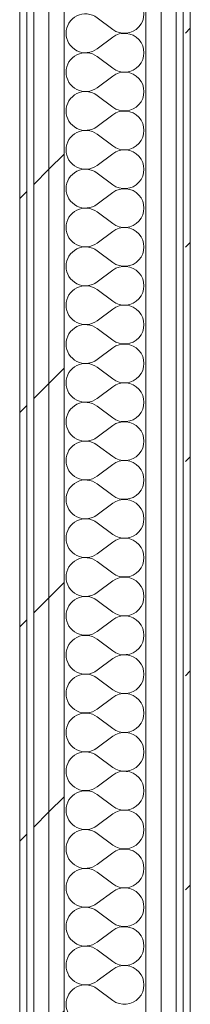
# Model space of a CAD drawing. Header units: millimetres. Extents: x -30280 to 19093, y -18706 to 4378.
# Tile 56 of 206: x -16136 to -15990, y -833 to 12. Entities that reach past the tile are written whole.
import ezdxf

# ---------------------------------------------------------------- set-up
doc = ezdxf.new("R2010")
doc.units = ezdxf.units.MM
doc.header["$MEASUREMENT"] = 0
doc.linetypes.add('Wipeout_Contour', pattern=[1000, 0, -1000])
doc.layers.add('Nuevo_08_E_Envans secs', color=7, linetype='Continuous')
doc.layers.add('Nuevo_08_E_Envans secs_Pluma_Nº__1', color=7, linetype='Continuous', lineweight=5)
for name, color, linetype, lineweight, true_color in [('Nuevo_08_E_Envans secs_Pluma_Nº__102', 7, 'Continuous', 5, 0xcccccc), ('Nuevo_08_E_Envans secs_Pluma_Nº__171', 171, 'Continuous', 13, 0xaaaaff), ('Nuevo_08_E_Envans secs_Pluma_Nº__177', 7, 'Continuous', 15, 0xf7e046)]:
    doc.layers.add(name, color=color, linetype=linetype, lineweight=lineweight, true_color=true_color)
pattern_1 = [(45, (0, 0), (-183.8478, 183.8478), [195, -65]), (45, (7e-14, 183.85), (-183.8478, 183.8478), [195, -65])]

# ---------------------------------------------------------------- blocks, each defined once
blk = doc.blocks.new('*X195')
at = {"layer": 'Nuevo_08_E_Envans secs_Pluma_Nº__102', "color": 254, "linetype": 'Continuous', "lineweight": 5, "true_color": 0xcccccc}
for p, q in [((-16056.76, 3.33), (-16070.1, 13.33)), ((-16056.76, -3.33), (-16070.1, -13.33)), ((-16056.76, -30), (-16070.1, -20)), ((-16056.76, -36.67), (-16070.1, -46.67)), ((-16056.76, -63.33), (-16070.1, -53.33)), ((-16056.76, -70), (-16070.1, -80)), ((-16056.76, -96.67), (-16070.1, -86.67)), ((-16056.76, -103.33), (-16070.1, -113.33)), ((-16056.76, -130), (-16070.1, -120)), ((-16056.76, -136.67), (-16070.1, -146.67)), ((-16056.76, -163.33), (-16070.1, -153.33)), ((-16056.76, -170), (-16070.1, -180)), ((-16056.76, -196.67), (-16070.1, -186.67)), ((-16056.76, -203.33), (-16070.1, -213.33)), ((-16056.76, -230), (-16070.1, -220)), ((-16056.76, -236.67), (-16070.1, -246.67)), ((-16056.76, -263.33), (-16070.1, -253.33)), ((-16056.76, -270), (-16070.1, -280)), ((-16056.76, -296.67), (-16070.1, -286.67)), ((-16056.76, -303.33), (-16070.1, -313.33)), ((-16056.76, -330), (-16070.1, -320)), ((-16056.76, -336.67), (-16070.1, -346.67)), ((-16056.76, -363.33), (-16070.1, -353.33)), ((-16056.76, -370), (-16070.1, -380)), ((-16056.76, -396.67), (-16070.1, -386.67)), ((-16056.76, -403.33), (-16070.1, -413.33)), ((-16056.76, -430), (-16070.1, -420)), ((-16056.76, -436.67), (-16070.1, -446.67)), ((-16056.76, -463.33), (-16070.1, -453.33)), ((-16056.76, -470), (-16070.1, -480)), ((-16056.76, -496.67), (-16070.1, -486.67)), ((-16056.76, -503.33), (-16070.1, -513.33)), ((-16056.76, -530), (-16070.1, -520)), ((-16056.76, -536.67), (-16070.1, -546.67)), ((-16056.76, -563.33), (-16070.1, -553.33)), ((-16056.76, -570), (-16070.1, -580)), ((-16056.76, -596.67), (-16070.1, -586.67)), ((-16056.76, -603.33), (-16070.1, -613.33)), ((-16056.76, -630), (-16070.1, -620)), ((-16056.76, -636.67), (-16070.1, -646.67)), ((-16056.76, -663.33), (-16070.1, -653.33)), ((-16056.76, -670), (-16070.1, -680)), ((-16056.76, -696.67), (-16070.1, -686.67)), ((-16056.76, -703.33), (-16070.1, -713.33)), ((-16056.76, -730), (-16070.1, -720)), ((-16056.76, -736.67), (-16070.1, -746.67)), ((-16056.76, -763.33), (-16070.1, -753.33)), ((-16056.76, -770), (-16070.1, -780)), ((-16056.76, -796.67), (-16070.1, -786.67)), ((-16056.76, -803.33), (-16070.1, -813.33)), ((-16056.76, -830), (-16070.1, -820))]:
    blk.add_line(p, q, dxfattribs=at)
for centre, start, end in [((-16046.76, 16.67), 233.1301, 126.8699), ((-16080.1, 0), 53.1301, 180), ((-16080.1, 0), 180, 306.8699), ((-16046.76, -16.67), 233.1301, 126.8699), ((-16080.1, -33.33), 53.1301, 180), ((-16080.1, -33.33), 180, 306.8699), ((-16046.76, -50), 233.1301, 126.8699), ((-16080.1, -66.67), 53.1301, 180), ((-16080.1, -66.67), 180, 306.8699), ((-16046.76, -83.33), 233.1301, 126.8699), ((-16080.1, -100), 53.1301, 180), ((-16080.1, -100), 180, 306.8699), ((-16046.76, -116.67), 233.1301, 126.8699), ((-16080.1, -133.33), 53.1301, 180), ((-16080.1, -133.33), 180, 306.8699), ((-16046.76, -150), 233.1301, 126.8699), ((-16080.1, -166.67), 53.1301, 180), ((-16080.1, -166.67), 180, 306.8699), ((-16046.76, -183.33), 233.1301, 126.8699), ((-16080.1, -200), 53.1301, 180), ((-16080.1, -200), 180, 306.8699), ((-16046.76, -216.67), 233.1301, 126.8699), ((-16080.1, -233.33), 53.1301, 180), ((-16080.1, -233.33), 180, 306.8699), ((-16046.76, -250), 233.1301, 126.8699), ((-16080.1, -266.67), 53.1301, 180), ((-16080.1, -266.67), 180, 306.8699), ((-16046.76, -283.33), 233.1301, 126.8699), ((-16080.1, -300), 53.1301, 180), ((-16080.1, -300), 180, 306.8699), ((-16046.76, -316.67), 233.1301, 126.8699), ((-16080.1, -333.33), 53.1301, 180), ((-16080.1, -333.33), 180, 306.8699), ((-16046.76, -350), 233.1301, 126.8699), ((-16080.1, -366.67), 53.1301, 180), ((-16080.1, -366.67), 180, 306.8699), ((-16046.76, -383.33), 233.1301, 126.8699), ((-16080.1, -400), 53.1301, 180), ((-16080.1, -400), 180, 306.8699), ((-16046.76, -416.67), 233.1301, 126.8699), ((-16080.1, -433.33), 53.1301, 180), ((-16080.1, -433.33), 180, 306.8699), ((-16046.76, -450), 233.1301, 126.8699), ((-16080.1, -466.67), 53.1301, 180), ((-16080.1, -466.67), 180, 306.8699), ((-16046.76, -483.33), 233.1301, 126.8699), ((-16080.1, -500), 53.1301, 180), ((-16080.1, -500), 180, 306.8699), ((-16046.76, -516.67), 233.1301, 126.8699), ((-16080.1, -533.33), 53.1301, 180), ((-16080.1, -533.33), 180, 306.8699), ((-16046.76, -550), 233.1301, 126.8699), ((-16080.1, -566.67), 53.1301, 180), ((-16080.1, -566.67), 180, 306.8699), ((-16046.76, -583.33), 233.1301, 126.8699), ((-16080.1, -600), 53.1301, 180), ((-16080.1, -600), 180, 306.8699), ((-16046.76, -616.67), 233.1301, 126.8699), ((-16080.1, -633.33), 53.1301, 180), ((-16080.1, -633.33), 180, 306.8699), ((-16046.76, -650), 233.1301, 126.8699), ((-16080.1, -666.67), 53.1301, 180), ((-16080.1, -666.67), 180, 306.8699), ((-16046.76, -683.33), 233.1301, 126.8699), ((-16080.1, -700), 53.1301, 180), ((-16080.1, -700), 180, 306.8699), ((-16046.76, -716.67), 233.1301, 126.8699), ((-16080.1, -733.33), 53.1301, 180), ((-16080.1, -733.33), 180, 306.8699), ((-16046.76, -750), 233.1301, 126.8699), ((-16080.1, -766.67), 53.1301, 180), ((-16080.1, -766.67), 180, 306.8699), ((-16046.76, -783.33), 233.1301, 126.8699), ((-16080.1, -800), 53.1301, 180), ((-16080.1, -800), 180, 306.8699), ((-16046.76, -816.67), 233.1301, 126.8699), ((-16080.1, -833.33), 53.1301, 180), ((-16080.1, -833.33), 180, 306.8699)]:
    blk.add_arc(centre, 16.67, start, end, dxfattribs=at)
blk = doc.blocks.new('Muro_71_1', base_point=(-16136.43, -1128.98))
at = {"color": 254, "linetype": 'Wipeout_Contour', "lineweight": 0, "ltscale": 64762.135973}
blk.add_wipeout([(-16130.43, -1128.98), (-16130.43, 1554.85), (-16136.43, 1554.85), (-16136.43, -1128.98)], dxfattribs=at).dxf.layer = 'Nuevo_08_E_Envans secs'
at = {"color": 254, "linetype": 'Wipeout_Contour', "lineweight": 0, "ltscale": 64267.602615}
blk.add_wipeout([(-16002.43, -1140.98), (-16002.43, 1554.85), (-16015.43, 1554.85), (-16015.43, -1140.98)], dxfattribs=at).dxf.layer = 'Nuevo_08_E_Envans secs'
at = {"color": 254, "linetype": 'Wipeout_Contour', "lineweight": 0, "ltscale": 64204.127583}
blk.add_wipeout([(-15990.43, -1128.98), (-15990.43, 1554.85), (-15996.43, 1554.85), (-15996.43, -1128.98)], dxfattribs=at).dxf.layer = 'Nuevo_08_E_Envans secs'
at = {"layer": 'Nuevo_08_E_Envans secs_Pluma_Nº__171', "linetype": 'Continuous', "lineweight": 13, "true_color": 0xaaaaff}
h = blk.add_hatch(dxfattribs=at)
h.set_pattern_fill('Panellat_HPL_0001', color=161, style=0, pattern_type=2)
h.set_pattern_definition(pattern_1)
h.paths.add_polyline_path([(-16130.43, -1128.98), (-16130.43, 1554.85), (-16136.43, 1554.85), (-16136.43, -1128.98)])
h = blk.add_hatch(dxfattribs=at)
h.set_pattern_fill('Panellat_HPL_0001', color=161, style=0, pattern_type=2)
h.set_pattern_definition(pattern_1)
h.paths.add_polyline_path([(-15990.43, -1128.98), (-15990.43, 1554.85), (-15996.43, 1554.85), (-15996.43, -1128.98)])
at = {"layer": 'Nuevo_08_E_Envans secs_Pluma_Nº__177', "linetype": 'Continuous', "lineweight": 15, "true_color": 0xf7e046}
h = blk.add_hatch(dxfattribs=at)
h.set_pattern_fill('Panellat_HPL_0001', color=53, style=0, pattern_type=2)
h.set_pattern_definition(pattern_1)
h.paths.add_polyline_path([(-16002.43, -1140.98), (-16002.43, 1554.85), (-16015.43, 1554.85), (-16015.43, -1140.98)])
at = {"layer": 'Nuevo_08_E_Envans secs_Pluma_Nº__1', "color": 7, "linetype": 'Continuous', "lineweight": 5}
for p, q in [((-16130.43, -1128.98), (-16130.43, 1554.85)), ((-16002.43, -1140.98), (-16002.43, 1554.85)), ((-15996.43, -1134.98), (-15996.43, 1554.85))]:
    blk.add_line(p, q, dxfattribs=at)
at = {"layer": 'Nuevo_08_E_Envans secs_Pluma_Nº__1', "color": 7, "linetype": 'Continuous', "lineweight": 5, "flags": 128}
for points in [[(-16136.43, 1554.85), (-16136.43, -1128.98)], [(-15990.43, -1128.98), (-15990.43, 1554.85)]]:
    blk.add_lwpolyline(points, dxfattribs=at)
at = {"color": 254, "linetype": 'Wipeout_Contour', "lineweight": 0, "ltscale": 64321.27249}
blk.add_wipeout([(-16015.43, -1153.98), (-16015.43, 1554.85), (-16028.43, 1554.85), (-16028.43, -1153.98)], dxfattribs=at).dxf.layer = 'Nuevo_08_E_Envans secs'
at = {"layer": 'Nuevo_08_E_Envans secs_Pluma_Nº__177', "linetype": 'Continuous', "lineweight": 15, "true_color": 0xf7e046}
h = blk.add_hatch(dxfattribs=at)
h.set_pattern_fill('Panellat_HPL_0001', color=53, style=0, pattern_type=2)
h.set_pattern_definition(pattern_1)
h.paths.add_polyline_path([(-16015.43, -1153.98), (-16015.43, 1554.85), (-16028.43, 1554.85), (-16028.43, -1153.98)])
at = {"layer": 'Nuevo_08_E_Envans secs_Pluma_Nº__1', "color": 7, "linetype": 'Continuous', "lineweight": 5}
for p, q in [((-16028.43, -1153.98), (-16028.43, 1554.85)), ((-16015.43, -1153.98), (-16015.43, 1554.85))]:
    blk.add_line(p, q, dxfattribs=at)
at = {"layer": 'Nuevo_08_E_Envans secs', "color": 7, "lineweight": 20}
blk.add_blockref('*X195', (0, 0), dxfattribs=at)
at = {"color": 254, "linetype": 'Wipeout_Contour', "lineweight": 0, "ltscale": 64650.512803}
blk.add_wipeout([(-16098.43, -1145.89), (-16098.43, 1554.85), (-16111.43, 1554.85), (-16111.43, -1140.11)], dxfattribs=at).dxf.layer = 'Nuevo_08_E_Envans secs'
at = {"layer": 'Nuevo_08_E_Envans secs_Pluma_Nº__177', "linetype": 'Continuous', "lineweight": 15, "true_color": 0xf7e046}
h = blk.add_hatch(dxfattribs=at)
h.set_pattern_fill('Panellat_HPL_0001', color=53, style=0, pattern_type=2)
h.set_pattern_definition(pattern_1)
h.paths.add_polyline_path([(-16098.43, -1145.89), (-16098.43, 1554.85), (-16111.43, 1554.85), (-16111.43, -1140.11)])
at = {"layer": 'Nuevo_08_E_Envans secs_Pluma_Nº__1', "color": 7, "linetype": 'Continuous', "lineweight": 5}
blk.add_line((-16098.43, -1145.89), (-16098.43, 1554.85), dxfattribs=at)
at = {"color": 254, "linetype": 'Wipeout_Contour', "lineweight": 0, "ltscale": 64701.510661}
blk.add_wipeout([(-16111.43, -1140.11), (-16111.43, 1554.85), (-16124.43, 1554.85), (-16124.43, -1134.32)], dxfattribs=at).dxf.layer = 'Nuevo_08_E_Envans secs'
at = {"layer": 'Nuevo_08_E_Envans secs_Pluma_Nº__177', "linetype": 'Continuous', "lineweight": 15, "true_color": 0xf7e046}
h = blk.add_hatch(dxfattribs=at)
h.set_pattern_fill('Panellat_HPL_0001', color=53, style=0, pattern_type=2)
h.set_pattern_definition(pattern_1)
h.paths.add_polyline_path([(-16111.43, -1140.11), (-16111.43, 1554.85), (-16124.43, 1554.85), (-16124.43, -1134.32)])
at = {"layer": 'Nuevo_08_E_Envans secs_Pluma_Nº__1', "color": 7, "linetype": 'Continuous', "lineweight": 5}
for p, q in [((-16124.43, -1134.32), (-16124.43, 1554.85)), ((-16111.43, -1140.11), (-16111.43, 1554.85))]:
    blk.add_line(p, q, dxfattribs=at)

msp = doc.modelspace()

# ---------------------------------------------------------------- block references
at = {"layer": 'Nuevo_08_E_Envans secs', "color": 7, "lineweight": 20}
msp.add_blockref('Muro_71_1', (-16136.43, -1128.98), dxfattribs=at)

doc.saveas('drawing.dxf')
